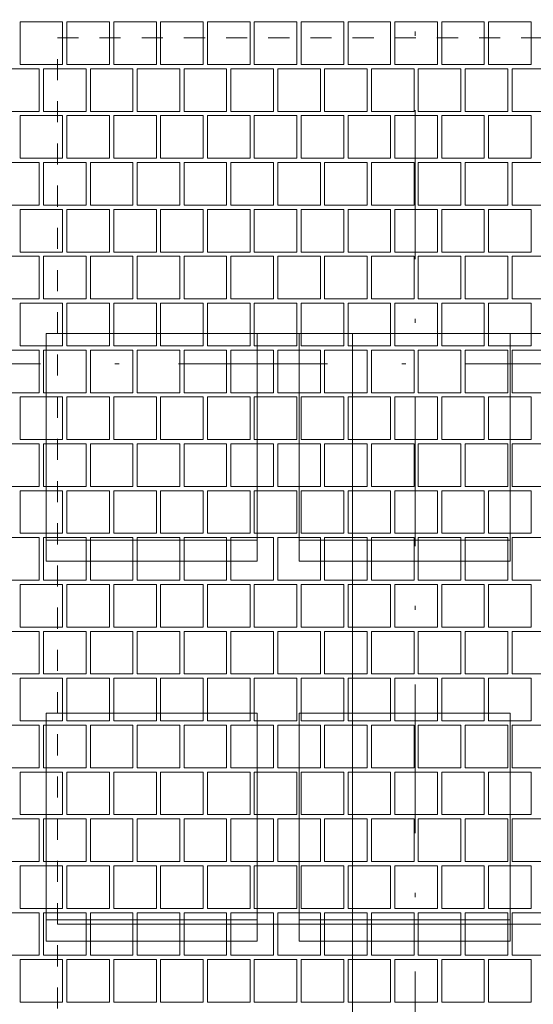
# Paper-space layout 'SA-902 Ruumi 103 siseviimistlused' of a CAD drawing. Header units: millimetres. Extents: x 15 to 415, y 5 to 292.
# Tile 35 of 108: x 96 to 108, y 147 to 170. Entities that reach past the tile are written whole.
import ezdxf
from ezdxf.xclip import XClip

# ---------------------------------------------------------------- set-up
doc = ezdxf.new("R2010")
doc.units = ezdxf.units.MM
doc.header["$MEASUREMENT"] = 0
doc.header["$XCLIPFRAME"] = 2
doc.linetypes.add('Dashed väike', pattern=[1, 0.5, -0.5])
doc.linetypes.add('Dot & Dashed', pattern=[6.702778, 3.527778, -1.763889, 0, -1.411111])
for name, color, linetype in [('AR - Mööbel', 7, 'Continuous'), ('AR - Seinad SS.ol', 7, 'Continuous'), ('AR - Teljed', 7, 'Continuous'), ('SA - põrandaviimistlus', 7, 'Continuous')]:
    doc.layers.add(name, color=color, linetype=linetype)

# ---------------------------------------------------------------- blocks, each defined once
blk = doc.blocks.new('*X2')
at = {"layer": 'SA - põrandaviimistlus', "color": 254, "linetype": 'Continuous', "lineweight": 13}
for p, q in [((95.991, 168.819), (95.991, 169.829)), ((95.991, 169.829), (96.496, 169.829)), ((97.001, 169.829), (96.496, 169.829)), ((97.001, 168.819), (97.001, 169.829)), ((98.112, 169.829), (97.102, 169.829)), ((97.102, 169.829), (97.102, 168.819)), ((98.112, 168.819), (98.112, 169.829)), ((98.213, 168.819), (98.213, 169.829)), ((98.213, 169.829), (98.718, 169.829)), ((99.223, 169.829), (98.718, 169.829)), ((99.223, 168.819), (99.223, 169.829)), ((100.334, 169.829), (99.324, 169.829)), ((99.324, 169.829), (99.324, 168.819)), ((100.334, 168.819), (100.334, 169.829)), ((100.435, 168.819), (100.435, 169.829)), ((100.435, 169.829), (100.94, 169.829)), ((101.445, 169.829), (100.94, 169.829)), ((101.445, 168.819), (101.445, 169.829)), ((102.556, 169.829), (101.546, 169.829)), ((101.546, 169.829), (101.546, 168.819)), ((102.556, 168.819), (102.556, 169.829)), ((102.657, 168.819), (102.657, 169.829)), ((102.657, 169.829), (103.162, 169.829)), ((103.667, 169.829), (103.162, 169.829)), ((103.667, 168.819), (103.667, 169.829)), ((104.778, 169.829), (103.768, 169.829)), ((103.768, 169.829), (103.768, 168.819)), ((104.778, 168.819), (104.778, 169.829)), ((104.879, 168.819), (104.879, 169.829)), ((104.879, 169.829), (105.384, 169.829)), ((105.889, 169.829), (105.384, 169.829)), ((105.889, 168.819), (105.889, 169.829)), ((107, 169.829), (105.99, 169.829)), ((105.99, 169.829), (105.99, 168.819)), ((107, 168.819), (107, 169.829)), ((107.101, 168.819), (107.101, 169.829)), ((107.101, 169.829), (107.606, 169.829)), ((108.111, 169.829), (107.606, 169.829)), ((108.111, 168.819), (108.111, 169.829)), ((96.446, 168.718), (95.436, 168.718)), ((96.496, 168.819), (95.991, 168.819)), ((96.446, 167.708), (96.446, 168.718)), ((96.496, 168.819), (97.001, 168.819)), ((97.557, 168.718), (96.547, 168.718)), ((96.547, 168.718), (96.547, 167.708)), ((97.102, 168.819), (98.112, 168.819)), ((97.557, 167.708), (97.557, 168.718)), ((98.668, 168.718), (97.658, 168.718)), ((97.658, 168.718), (97.658, 167.708)), ((98.718, 168.819), (98.213, 168.819)), ((98.668, 167.708), (98.668, 168.718)), ((98.718, 168.819), (99.223, 168.819)), ((99.779, 168.718), (98.769, 168.718)), ((98.769, 168.718), (98.769, 167.708)), ((99.324, 168.819), (100.334, 168.819)), ((99.779, 167.708), (99.779, 168.718)), ((100.89, 168.718), (99.88, 168.718)), ((99.88, 168.718), (99.88, 167.708)), ((100.94, 168.819), (100.435, 168.819)), ((100.89, 167.708), (100.89, 168.718)), ((100.94, 168.819), (101.445, 168.819)), ((102.001, 168.718), (100.991, 168.718)), ((100.991, 168.718), (100.991, 167.708)), ((101.546, 168.819), (102.556, 168.819)), ((102.001, 167.708), (102.001, 168.718)), ((103.112, 168.718), (102.102, 168.718)), ((102.102, 168.718), (102.102, 167.708)), ((103.162, 168.819), (102.657, 168.819)), ((103.112, 167.708), (103.112, 168.718)), ((103.162, 168.819), (103.667, 168.819)), ((104.223, 168.718), (103.213, 168.718)), ((103.213, 168.718), (103.213, 167.708)), ((103.768, 168.819), (104.778, 168.819)), ((104.223, 167.708), (104.223, 168.718)), ((105.334, 168.718), (104.324, 168.718)), ((104.324, 168.718), (104.324, 167.708)), ((105.384, 168.819), (104.879, 168.819)), ((105.334, 167.708), (105.334, 168.718)), ((105.384, 168.819), (105.889, 168.819)), ((106.445, 168.718), (105.435, 168.718)), ((105.435, 168.718), (105.435, 167.708)), ((105.99, 168.819), (107, 168.819)), ((106.445, 167.708), (106.445, 168.718)), ((107.556, 168.718), (106.546, 168.718)), ((106.546, 168.718), (106.546, 167.708)), ((107.606, 168.819), (107.101, 168.819)), ((107.556, 167.708), (107.556, 168.718)), ((107.606, 168.819), (108.111, 168.819)), ((108.667, 168.718), (107.657, 168.718)), ((107.657, 168.718), (107.657, 167.708)), ((95.436, 167.708), (96.446, 167.708)), ((95.991, 166.597), (95.991, 167.607)), ((95.991, 167.607), (96.496, 167.607)), ((97.001, 167.607), (96.496, 167.607)), ((96.547, 167.708), (97.557, 167.708)), ((97.001, 166.597), (97.001, 167.607)), ((98.112, 167.607), (97.102, 167.607)), ((97.102, 167.607), (97.102, 166.597)), ((97.658, 167.708), (98.668, 167.708)), ((98.112, 166.597), (98.112, 167.607)), ((98.213, 166.597), (98.213, 167.607)), ((98.213, 167.607), (98.718, 167.607)), ((99.223, 167.607), (98.718, 167.607)), ((98.769, 167.708), (99.779, 167.708)), ((99.223, 166.597), (99.223, 167.607)), ((100.334, 167.607), (99.324, 167.607)), ((99.324, 167.607), (99.324, 166.597)), ((99.88, 167.708), (100.89, 167.708)), ((100.334, 166.597), (100.334, 167.607)), ((100.435, 166.597), (100.435, 167.607)), ((100.435, 167.607), (100.94, 167.607)), ((101.445, 167.607), (100.94, 167.607)), ((100.991, 167.708), (102.001, 167.708)), ((101.445, 166.597), (101.445, 167.607)), ((102.556, 167.607), (101.546, 167.607)), ((101.546, 167.607), (101.546, 166.597)), ((102.102, 167.708), (103.112, 167.708)), ((102.556, 166.597), (102.556, 167.607)), ((102.657, 166.597), (102.657, 167.607)), ((102.657, 167.607), (103.162, 167.607)), ((103.667, 167.607), (103.162, 167.607)), ((103.213, 167.708), (104.223, 167.708)), ((103.667, 166.597), (103.667, 167.607)), ((104.778, 167.607), (103.768, 167.607)), ((103.768, 167.607), (103.768, 166.597)), ((104.324, 167.708), (105.334, 167.708)), ((104.778, 166.597), (104.778, 167.607)), ((104.879, 166.597), (104.879, 167.607)), ((104.879, 167.607), (105.384, 167.607)), ((105.889, 167.607), (105.384, 167.607)), ((105.435, 167.708), (106.445, 167.708)), ((105.889, 166.597), (105.889, 167.607)), ((107, 167.607), (105.99, 167.607)), ((105.99, 167.607), (105.99, 166.597)), ((106.546, 167.708), (107.556, 167.708)), ((107, 166.597), (107, 167.607)), ((107.101, 166.597), (107.101, 167.607)), ((107.101, 167.607), (107.606, 167.607)), ((108.111, 167.607), (107.606, 167.607)), ((107.657, 167.708), (108.667, 167.708)), ((108.111, 166.597), (108.111, 167.607)), ((96.496, 166.597), (95.991, 166.597)), ((96.496, 166.597), (97.001, 166.597)), ((97.102, 166.597), (98.112, 166.597)), ((98.718, 166.597), (98.213, 166.597)), ((98.718, 166.597), (99.223, 166.597)), ((99.324, 166.597), (100.334, 166.597)), ((100.94, 166.597), (100.435, 166.597)), ((100.94, 166.597), (101.445, 166.597)), ((101.546, 166.597), (102.556, 166.597)), ((103.162, 166.597), (102.657, 166.597)), ((103.162, 166.597), (103.667, 166.597)), ((103.768, 166.597), (104.778, 166.597)), ((105.384, 166.597), (104.879, 166.597)), ((105.384, 166.597), (105.889, 166.597)), ((105.99, 166.597), (107, 166.597)), ((107.606, 166.597), (107.101, 166.597)), ((107.606, 166.597), (108.111, 166.597)), ((96.446, 166.496), (95.436, 166.496)), ((96.446, 165.486), (96.446, 166.496)), ((97.557, 166.496), (96.547, 166.496)), ((96.547, 166.496), (96.547, 165.486)), ((97.557, 165.486), (97.557, 166.496)), ((98.668, 166.496), (97.658, 166.496)), ((97.658, 166.496), (97.658, 165.486)), ((98.668, 165.486), (98.668, 166.496)), ((99.779, 166.496), (98.769, 166.496)), ((98.769, 166.496), (98.769, 165.486)), ((99.779, 165.486), (99.779, 166.496)), ((100.89, 166.496), (99.88, 166.496)), ((99.88, 166.496), (99.88, 165.486)), ((100.89, 165.486), (100.89, 166.496)), ((102.001, 166.496), (100.991, 166.496)), ((100.991, 166.496), (100.991, 165.486)), ((102.001, 165.486), (102.001, 166.496)), ((103.112, 166.496), (102.102, 166.496)), ((102.102, 166.496), (102.102, 165.486)), ((103.112, 165.486), (103.112, 166.496)), ((104.223, 166.496), (103.213, 166.496)), ((103.213, 166.496), (103.213, 165.486)), ((104.223, 165.486), (104.223, 166.496)), ((105.334, 166.496), (104.324, 166.496)), ((104.324, 166.496), (104.324, 165.486)), ((105.334, 165.486), (105.334, 166.496)), ((106.445, 166.496), (105.435, 166.496)), ((105.435, 166.496), (105.435, 165.486)), ((106.445, 165.486), (106.445, 166.496)), ((107.556, 166.496), (106.546, 166.496)), ((106.546, 166.496), (106.546, 165.486)), ((107.556, 165.486), (107.556, 166.496)), ((108.667, 166.496), (107.657, 166.496)), ((107.657, 166.496), (107.657, 165.486)), ((95.436, 165.486), (96.446, 165.486)), ((96.547, 165.486), (97.557, 165.486)), ((97.658, 165.486), (98.668, 165.486)), ((98.769, 165.486), (99.779, 165.486)), ((99.88, 165.486), (100.89, 165.486)), ((100.991, 165.486), (102.001, 165.486)), ((102.102, 165.486), (103.112, 165.486)), ((103.213, 165.486), (104.223, 165.486)), ((104.324, 165.486), (105.334, 165.486)), ((105.435, 165.486), (106.445, 165.486)), ((106.546, 165.486), (107.556, 165.486)), ((107.657, 165.486), (108.667, 165.486)), ((95.991, 164.375), (95.991, 165.385)), ((95.991, 165.385), (96.496, 165.385)), ((97.001, 165.385), (96.496, 165.385)), ((97.001, 164.375), (97.001, 165.385)), ((98.112, 165.385), (97.102, 165.385)), ((97.102, 165.385), (97.102, 164.375)), ((98.112, 164.375), (98.112, 165.385)), ((98.213, 164.375), (98.213, 165.385)), ((98.213, 165.385), (98.718, 165.385)), ((99.223, 165.385), (98.718, 165.385)), ((99.223, 164.375), (99.223, 165.385)), ((100.334, 165.385), (99.324, 165.385)), ((99.324, 165.385), (99.324, 164.375)), ((100.334, 164.375), (100.334, 165.385)), ((100.435, 164.375), (100.435, 165.385)), ((100.435, 165.385), (100.94, 165.385)), ((101.445, 165.385), (100.94, 165.385)), ((101.445, 164.375), (101.445, 165.385)), ((102.556, 165.385), (101.546, 165.385)), ((101.546, 165.385), (101.546, 164.375)), ((102.556, 164.375), (102.556, 165.385)), ((102.657, 164.375), (102.657, 165.385)), ((102.657, 165.385), (103.162, 165.385)), ((103.667, 165.385), (103.162, 165.385)), ((103.667, 164.375), (103.667, 165.385)), ((104.778, 165.385), (103.768, 165.385)), ((103.768, 165.385), (103.768, 164.375)), ((104.778, 164.375), (104.778, 165.385)), ((104.879, 164.375), (104.879, 165.385)), ((104.879, 165.385), (105.384, 165.385)), ((105.889, 165.385), (105.384, 165.385)), ((105.889, 164.375), (105.889, 165.385)), ((107, 165.385), (105.99, 165.385)), ((105.99, 165.385), (105.99, 164.375)), ((107, 164.375), (107, 165.385)), ((107.101, 164.375), (107.101, 165.385)), ((107.101, 165.385), (107.606, 165.385)), ((108.111, 165.385), (107.606, 165.385)), ((108.111, 164.375), (108.111, 165.385)), ((96.446, 164.274), (95.436, 164.274)), ((96.496, 164.375), (95.991, 164.375)), ((96.446, 163.264), (96.446, 164.274)), ((96.496, 164.375), (97.001, 164.375)), ((97.557, 164.274), (96.547, 164.274)), ((96.547, 164.274), (96.547, 163.264)), ((97.102, 164.375), (98.112, 164.375)), ((97.557, 163.264), (97.557, 164.274)), ((98.668, 164.274), (97.658, 164.274)), ((97.658, 164.274), (97.658, 163.264)), ((98.718, 164.375), (98.213, 164.375)), ((98.668, 163.264), (98.668, 164.274)), ((98.718, 164.375), (99.223, 164.375)), ((99.779, 164.274), (98.769, 164.274)), ((98.769, 164.274), (98.769, 163.264)), ((99.324, 164.375), (100.334, 164.375)), ((99.779, 163.264), (99.779, 164.274)), ((100.89, 164.274), (99.88, 164.274)), ((99.88, 164.274), (99.88, 163.264)), ((100.94, 164.375), (100.435, 164.375)), ((100.89, 163.264), (100.89, 164.274)), ((100.94, 164.375), (101.445, 164.375)), ((102.001, 164.274), (100.991, 164.274)), ((100.991, 164.274), (100.991, 163.264)), ((101.546, 164.375), (102.556, 164.375)), ((102.001, 163.264), (102.001, 164.274)), ((103.112, 164.274), (102.102, 164.274)), ((102.102, 164.274), (102.102, 163.264)), ((103.162, 164.375), (102.657, 164.375)), ((103.112, 163.264), (103.112, 164.274)), ((103.162, 164.375), (103.667, 164.375)), ((104.223, 164.274), (103.213, 164.274)), ((103.213, 164.274), (103.213, 163.264)), ((103.768, 164.375), (104.778, 164.375)), ((104.223, 163.264), (104.223, 164.274)), ((105.334, 164.274), (104.324, 164.274)), ((104.324, 164.274), (104.324, 163.264)), ((105.384, 164.375), (104.879, 164.375)), ((105.334, 163.264), (105.334, 164.274)), ((105.384, 164.375), (105.889, 164.375)), ((106.445, 164.274), (105.435, 164.274)), ((105.435, 164.274), (105.435, 163.264)), ((105.99, 164.375), (107, 164.375)), ((106.445, 163.264), (106.445, 164.274)), ((107.556, 164.274), (106.546, 164.274)), ((106.546, 164.274), (106.546, 163.264)), ((107.606, 164.375), (107.101, 164.375)), ((107.556, 163.264), (107.556, 164.274)), ((107.606, 164.375), (108.111, 164.375)), ((108.667, 164.274), (107.657, 164.274)), ((107.657, 164.274), (107.657, 163.264)), ((95.436, 163.264), (96.446, 163.264)), ((95.991, 162.153), (95.991, 163.163)), ((95.991, 163.163), (96.496, 163.163)), ((97.001, 163.163), (96.496, 163.163)), ((96.547, 163.264), (97.557, 163.264)), ((97.001, 162.153), (97.001, 163.163)), ((98.112, 163.163), (97.102, 163.163)), ((97.102, 163.163), (97.102, 162.153)), ((97.658, 163.264), (98.668, 163.264)), ((98.112, 162.153), (98.112, 163.163)), ((98.213, 162.153), (98.213, 163.163)), ((98.213, 163.163), (98.718, 163.163)), ((99.223, 163.163), (98.718, 163.163)), ((98.769, 163.264), (99.779, 163.264)), ((99.223, 162.153), (99.223, 163.163)), ((100.334, 163.163), (99.324, 163.163)), ((99.324, 163.163), (99.324, 162.153)), ((99.88, 163.264), (100.89, 163.264)), ((100.334, 162.153), (100.334, 163.163)), ((100.435, 162.153), (100.435, 163.163)), ((100.435, 163.163), (100.94, 163.163)), ((101.445, 163.163), (100.94, 163.163)), ((100.991, 163.264), (102.001, 163.264)), ((101.445, 162.153), (101.445, 163.163)), ((102.556, 163.163), (101.546, 163.163)), ((101.546, 163.163), (101.546, 162.153)), ((102.102, 163.264), (103.112, 163.264)), ((102.556, 162.153), (102.556, 163.163)), ((102.657, 162.153), (102.657, 163.163)), ((102.657, 163.163), (103.162, 163.163)), ((103.667, 163.163), (103.162, 163.163)), ((103.213, 163.264), (104.223, 163.264)), ((103.667, 162.153), (103.667, 163.163)), ((104.778, 163.163), (103.768, 163.163)), ((103.768, 163.163), (103.768, 162.153)), ((104.324, 163.264), (105.334, 163.264)), ((104.778, 162.153), (104.778, 163.163)), ((104.879, 162.153), (104.879, 163.163)), ((104.879, 163.163), (105.384, 163.163)), ((105.889, 163.163), (105.384, 163.163)), ((105.435, 163.264), (106.445, 163.264)), ((105.889, 162.153), (105.889, 163.163)), ((107, 163.163), (105.99, 163.163)), ((105.99, 163.163), (105.99, 162.153)), ((106.546, 163.264), (107.556, 163.264)), ((107, 162.153), (107, 163.163)), ((107.101, 162.153), (107.101, 163.163)), ((107.101, 163.163), (107.606, 163.163)), ((108.111, 163.163), (107.606, 163.163)), ((107.657, 163.264), (108.667, 163.264)), ((108.111, 162.153), (108.111, 163.163)), ((96.496, 162.153), (95.991, 162.153)), ((96.496, 162.153), (97.001, 162.153)), ((97.102, 162.153), (98.112, 162.153)), ((98.718, 162.153), (98.213, 162.153)), ((98.718, 162.153), (99.223, 162.153)), ((99.324, 162.153), (100.334, 162.153)), ((100.94, 162.153), (100.435, 162.153)), ((100.94, 162.153), (101.445, 162.153)), ((101.546, 162.153), (102.556, 162.153)), ((103.162, 162.153), (102.657, 162.153)), ((103.162, 162.153), (103.667, 162.153)), ((103.768, 162.153), (104.778, 162.153)), ((105.384, 162.153), (104.879, 162.153)), ((105.384, 162.153), (105.889, 162.153)), ((105.99, 162.153), (107, 162.153)), ((107.606, 162.153), (107.101, 162.153)), ((107.606, 162.153), (108.111, 162.153)), ((96.446, 162.052), (95.436, 162.052)), ((96.446, 161.042), (96.446, 162.052)), ((97.557, 162.052), (96.547, 162.052)), ((96.547, 162.052), (96.547, 161.042)), ((97.557, 161.042), (97.557, 162.052)), ((98.668, 162.052), (97.658, 162.052)), ((97.658, 162.052), (97.658, 161.042)), ((98.668, 161.042), (98.668, 162.052)), ((99.779, 162.052), (98.769, 162.052)), ((98.769, 162.052), (98.769, 161.042)), ((99.779, 161.042), (99.779, 162.052)), ((100.89, 162.052), (99.88, 162.052)), ((99.88, 162.052), (99.88, 161.042)), ((100.89, 161.042), (100.89, 162.052)), ((102.001, 162.052), (100.991, 162.052)), ((100.991, 162.052), (100.991, 161.042)), ((102.001, 161.042), (102.001, 162.052)), ((103.112, 162.052), (102.102, 162.052)), ((102.102, 162.052), (102.102, 161.042)), ((103.112, 161.042), (103.112, 162.052)), ((104.223, 162.052), (103.213, 162.052)), ((103.213, 162.052), (103.213, 161.042)), ((104.223, 161.042), (104.223, 162.052)), ((105.334, 162.052), (104.324, 162.052)), ((104.324, 162.052), (104.324, 161.042)), ((105.334, 161.042), (105.334, 162.052)), ((106.445, 162.052), (105.435, 162.052)), ((105.435, 162.052), (105.435, 161.042)), ((106.445, 161.042), (106.445, 162.052)), ((107.556, 162.052), (106.546, 162.052)), ((106.546, 162.052), (106.546, 161.042)), ((107.556, 161.042), (107.556, 162.052)), ((108.667, 162.052), (107.657, 162.052)), ((107.657, 162.052), (107.657, 161.042)), ((95.436, 161.042), (96.446, 161.042)), ((96.547, 161.042), (97.557, 161.042)), ((97.658, 161.042), (98.668, 161.042)), ((98.769, 161.042), (99.779, 161.042)), ((99.88, 161.042), (100.89, 161.042)), ((100.991, 161.042), (102.001, 161.042)), ((102.102, 161.042), (103.112, 161.042)), ((103.213, 161.042), (104.223, 161.042)), ((104.324, 161.042), (105.334, 161.042)), ((105.435, 161.042), (106.445, 161.042)), ((106.546, 161.042), (107.556, 161.042)), ((107.657, 161.042), (108.667, 161.042)), ((95.991, 159.931), (95.991, 160.941)), ((95.991, 160.941), (96.496, 160.941)), ((97.001, 160.941), (96.496, 160.941)), ((97.001, 159.931), (97.001, 160.941)), ((98.112, 160.941), (97.102, 160.941)), ((97.102, 160.941), (97.102, 159.931)), ((98.112, 159.931), (98.112, 160.941)), ((98.213, 159.931), (98.213, 160.941)), ((98.213, 160.941), (98.718, 160.941)), ((99.223, 160.941), (98.718, 160.941)), ((99.223, 159.931), (99.223, 160.941)), ((100.334, 160.941), (99.324, 160.941)), ((99.324, 160.941), (99.324, 159.931)), ((100.334, 159.931), (100.334, 160.941)), ((100.435, 159.931), (100.435, 160.941)), ((100.435, 160.941), (100.94, 160.941)), ((101.445, 160.941), (100.94, 160.941)), ((101.445, 159.931), (101.445, 160.941)), ((102.556, 160.941), (101.546, 160.941)), ((101.546, 160.941), (101.546, 159.931)), ((102.556, 159.931), (102.556, 160.941)), ((102.657, 159.931), (102.657, 160.941)), ((102.657, 160.941), (103.162, 160.941)), ((103.667, 160.941), (103.162, 160.941)), ((103.667, 159.931), (103.667, 160.941)), ((104.778, 160.941), (103.768, 160.941)), ((103.768, 160.941), (103.768, 159.931)), ((104.778, 159.931), (104.778, 160.941)), ((104.879, 159.931), (104.879, 160.941)), ((104.879, 160.941), (105.384, 160.941)), ((105.889, 160.941), (105.384, 160.941)), ((105.889, 159.931), (105.889, 160.941)), ((107, 160.941), (105.99, 160.941)), ((105.99, 160.941), (105.99, 159.931)), ((107, 159.931), (107, 160.941)), ((107.101, 159.931), (107.101, 160.941)), ((107.101, 160.941), (107.606, 160.941)), ((108.111, 160.941), (107.606, 160.941)), ((108.111, 159.931), (108.111, 160.941)), ((96.446, 159.83), (95.436, 159.83)), ((96.496, 159.931), (95.991, 159.931)), ((96.446, 158.82), (96.446, 159.83)), ((96.496, 159.931), (97.001, 159.931)), ((97.557, 159.83), (96.547, 159.83)), ((96.547, 159.83), (96.547, 158.82)), ((97.102, 159.931), (98.112, 159.931)), ((97.557, 158.82), (97.557, 159.83)), ((98.668, 159.83), (97.658, 159.83)), ((97.658, 159.83), (97.658, 158.82)), ((98.718, 159.931), (98.213, 159.931)), ((98.668, 158.82), (98.668, 159.83)), ((98.718, 159.931), (99.223, 159.931)), ((99.779, 159.83), (98.769, 159.83)), ((98.769, 159.83), (98.769, 158.82)), ((99.324, 159.931), (100.334, 159.931)), ((99.779, 158.82), (99.779, 159.83)), ((100.89, 159.83), (99.88, 159.83)), ((99.88, 159.83), (99.88, 158.82)), ((100.94, 159.931), (100.435, 159.931)), ((100.89, 158.82), (100.89, 159.83)), ((100.94, 159.931), (101.445, 159.931)), ((102.001, 159.83), (100.991, 159.83)), ((100.991, 159.83), (100.991, 158.82)), ((101.546, 159.931), (102.556, 159.931)), ((102.001, 158.82), (102.001, 159.83)), ((103.112, 159.83), (102.102, 159.83)), ((102.102, 159.83), (102.102, 158.82)), ((103.162, 159.931), (102.657, 159.931)), ((103.112, 158.82), (103.112, 159.83)), ((103.162, 159.931), (103.667, 159.931)), ((104.223, 159.83), (103.213, 159.83)), ((103.213, 159.83), (103.213, 158.82)), ((103.768, 159.931), (104.778, 159.931)), ((104.223, 158.82), (104.223, 159.83)), ((105.334, 159.83), (104.324, 159.83)), ((104.324, 159.83), (104.324, 158.82)), ((105.384, 159.931), (104.879, 159.931)), ((105.334, 158.82), (105.334, 159.83)), ((105.384, 159.931), (105.889, 159.931)), ((106.445, 159.83), (105.435, 159.83)), ((105.435, 159.83), (105.435, 158.82)), ((105.99, 159.931), (107, 159.931)), ((106.445, 158.82), (106.445, 159.83)), ((107.556, 159.83), (106.546, 159.83)), ((106.546, 159.83), (106.546, 158.82)), ((107.606, 159.931), (107.101, 159.931)), ((107.556, 158.82), (107.556, 159.83)), ((107.606, 159.931), (108.111, 159.931)), ((108.667, 159.83), (107.657, 159.83)), ((107.657, 159.83), (107.657, 158.82)), ((95.436, 158.82), (96.446, 158.82)), ((95.991, 157.709), (95.991, 158.719)), ((95.991, 158.719), (96.496, 158.719)), ((97.001, 158.719), (96.496, 158.719)), ((96.547, 158.82), (97.557, 158.82)), ((97.001, 157.709), (97.001, 158.719)), ((98.112, 158.719), (97.102, 158.719)), ((97.102, 158.719), (97.102, 157.709)), ((97.658, 158.82), (98.668, 158.82)), ((98.112, 157.709), (98.112, 158.719)), ((98.213, 157.709), (98.213, 158.719)), ((98.213, 158.719), (98.718, 158.719)), ((99.223, 158.719), (98.718, 158.719)), ((98.769, 158.82), (99.779, 158.82)), ((99.223, 157.709), (99.223, 158.719)), ((100.334, 158.719), (99.324, 158.719)), ((99.324, 158.719), (99.324, 157.709)), ((99.88, 158.82), (100.89, 158.82)), ((100.334, 157.709), (100.334, 158.719)), ((100.435, 157.709), (100.435, 158.719)), ((100.435, 158.719), (100.94, 158.719)), ((101.445, 158.719), (100.94, 158.719)), ((100.991, 158.82), (102.001, 158.82)), ((101.445, 157.709), (101.445, 158.719)), ((102.556, 158.719), (101.546, 158.719)), ((101.546, 158.719), (101.546, 157.709)), ((102.102, 158.82), (103.112, 158.82)), ((102.556, 157.709), (102.556, 158.719)), ((102.657, 157.709), (102.657, 158.719)), ((102.657, 158.719), (103.162, 158.719)), ((103.667, 158.719), (103.162, 158.719)), ((103.213, 158.82), (104.223, 158.82)), ((103.667, 157.709), (103.667, 158.719)), ((104.778, 158.719), (103.768, 158.719)), ((103.768, 158.719), (103.768, 157.709)), ((104.324, 158.82), (105.334, 158.82)), ((104.778, 157.709), (104.778, 158.719)), ((104.879, 157.709), (104.879, 158.719)), ((104.879, 158.719), (105.384, 158.719)), ((105.889, 158.719), (105.384, 158.719)), ((105.435, 158.82), (106.445, 158.82)), ((105.889, 157.709), (105.889, 158.719)), ((107, 158.719), (105.99, 158.719)), ((105.99, 158.719), (105.99, 157.709)), ((106.546, 158.82), (107.556, 158.82)), ((107, 157.709), (107, 158.719)), ((107.101, 157.709), (107.101, 158.719)), ((107.101, 158.719), (107.606, 158.719)), ((108.111, 158.719), (107.606, 158.719)), ((107.657, 158.82), (108.667, 158.82)), ((108.111, 157.709), (108.111, 158.719)), ((96.446, 157.608), (95.436, 157.608)), ((96.496, 157.709), (95.991, 157.709)), ((96.446, 156.598), (96.446, 157.608)), ((96.496, 157.709), (97.001, 157.709)), ((97.557, 157.608), (96.547, 157.608)), ((96.547, 157.608), (96.547, 156.598)), ((97.102, 157.709), (98.112, 157.709)), ((97.557, 156.598), (97.557, 157.608)), ((98.668, 157.608), (97.658, 157.608)), ((97.658, 157.608), (97.658, 156.598)), ((98.718, 157.709), (98.213, 157.709)), ((98.668, 156.598), (98.668, 157.608)), ((98.718, 157.709), (99.223, 157.709)), ((99.779, 157.608), (98.769, 157.608)), ((98.769, 157.608), (98.769, 156.598)), ((99.324, 157.709), (100.334, 157.709)), ((99.779, 156.598), (99.779, 157.608)), ((100.89, 157.608), (99.88, 157.608)), ((99.88, 157.608), (99.88, 156.598)), ((100.94, 157.709), (100.435, 157.709)), ((100.89, 156.598), (100.89, 157.608)), ((100.94, 157.709), (101.445, 157.709)), ((102.001, 157.608), (100.991, 157.608)), ((100.991, 157.608), (100.991, 156.598)), ((101.546, 157.709), (102.556, 157.709)), ((102.001, 156.598), (102.001, 157.608)), ((103.112, 157.608), (102.102, 157.608)), ((102.102, 157.608), (102.102, 156.598)), ((103.162, 157.709), (102.657, 157.709)), ((103.112, 156.598), (103.112, 157.608)), ((103.162, 157.709), (103.667, 157.709)), ((104.223, 157.608), (103.213, 157.608)), ((103.213, 157.608), (103.213, 156.598)), ((103.768, 157.709), (104.778, 157.709)), ((104.223, 156.598), (104.223, 157.608)), ((105.334, 157.608), (104.324, 157.608)), ((104.324, 157.608), (104.324, 156.598)), ((105.384, 157.709), (104.879, 157.709)), ((105.334, 156.598), (105.334, 157.608)), ((105.384, 157.709), (105.889, 157.709)), ((106.445, 157.608), (105.435, 157.608)), ((105.435, 157.608), (105.435, 156.598)), ((105.99, 157.709), (107, 157.709)), ((106.445, 156.598), (106.445, 157.608)), ((107.556, 157.608), (106.546, 157.608)), ((106.546, 157.608), (106.546, 156.598)), ((107.606, 157.709), (107.101, 157.709)), ((107.556, 156.598), (107.556, 157.608)), ((107.606, 157.709), (108.111, 157.709)), ((108.667, 157.608), (107.657, 157.608)), ((107.657, 157.608), (107.657, 156.598)), ((95.436, 156.598), (96.446, 156.598)), ((96.547, 156.598), (97.557, 156.598)), ((97.658, 156.598), (98.668, 156.598)), ((98.769, 156.598), (99.779, 156.598)), ((99.88, 156.598), (100.89, 156.598)), ((100.991, 156.598), (102.001, 156.598)), ((102.102, 156.598), (103.112, 156.598)), ((103.213, 156.598), (104.223, 156.598)), ((104.324, 156.598), (105.334, 156.598)), ((105.435, 156.598), (106.445, 156.598)), ((106.546, 156.598), (107.556, 156.598)), ((107.657, 156.598), (108.667, 156.598)), ((95.991, 155.487), (95.991, 156.497)), ((95.991, 156.497), (96.496, 156.497)), ((97.001, 156.497), (96.496, 156.497)), ((97.001, 155.487), (97.001, 156.497)), ((98.112, 156.497), (97.102, 156.497)), ((97.102, 156.497), (97.102, 155.487)), ((98.112, 155.487), (98.112, 156.497)), ((98.213, 155.487), (98.213, 156.497)), ((98.213, 156.497), (98.718, 156.497)), ((99.223, 156.497), (98.718, 156.497)), ((99.223, 155.487), (99.223, 156.497)), ((100.334, 156.497), (99.324, 156.497)), ((99.324, 156.497), (99.324, 155.487)), ((100.334, 155.487), (100.334, 156.497)), ((100.435, 155.487), (100.435, 156.497)), ((100.435, 156.497), (100.94, 156.497)), ((101.445, 156.497), (100.94, 156.497)), ((101.445, 155.487), (101.445, 156.497)), ((102.556, 156.497), (101.546, 156.497)), ((101.546, 156.497), (101.546, 155.487)), ((102.556, 155.487), (102.556, 156.497)), ((102.657, 155.487), (102.657, 156.497)), ((102.657, 156.497), (103.162, 156.497)), ((103.667, 156.497), (103.162, 156.497)), ((103.667, 155.487), (103.667, 156.497)), ((104.778, 156.497), (103.768, 156.497)), ((103.768, 156.497), (103.768, 155.487)), ((104.778, 155.487), (104.778, 156.497)), ((104.879, 155.487), (104.879, 156.497)), ((104.879, 156.497), (105.384, 156.497)), ((105.889, 156.497), (105.384, 156.497)), ((105.889, 155.487), (105.889, 156.497)), ((107, 156.497), (105.99, 156.497)), ((105.99, 156.497), (105.99, 155.487)), ((107, 155.487), (107, 156.497)), ((107.101, 155.487), (107.101, 156.497)), ((107.101, 156.497), (107.606, 156.497)), ((108.111, 156.497), (107.606, 156.497)), ((108.111, 155.487), (108.111, 156.497)), ((96.446, 155.386), (95.436, 155.386)), ((96.496, 155.487), (95.991, 155.487)), ((96.446, 154.376), (96.446, 155.386)), ((96.496, 155.487), (97.001, 155.487)), ((97.557, 155.386), (96.547, 155.386)), ((96.547, 155.386), (96.547, 154.376)), ((97.102, 155.487), (98.112, 155.487)), ((97.557, 154.376), (97.557, 155.386)), ((98.668, 155.386), (97.658, 155.386)), ((97.658, 155.386), (97.658, 154.376)), ((98.718, 155.487), (98.213, 155.487)), ((98.668, 154.376), (98.668, 155.386)), ((98.718, 155.487), (99.223, 155.487)), ((99.779, 155.386), (98.769, 155.386)), ((98.769, 155.386), (98.769, 154.376)), ((99.324, 155.487), (100.334, 155.487)), ((99.779, 154.376), (99.779, 155.386)), ((100.89, 155.386), (99.88, 155.386)), ((99.88, 155.386), (99.88, 154.376)), ((100.94, 155.487), (100.435, 155.487)), ((100.89, 154.376), (100.89, 155.386)), ((100.94, 155.487), (101.445, 155.487)), ((102.001, 155.386), (100.991, 155.386)), ((100.991, 155.386), (100.991, 154.376)), ((101.546, 155.487), (102.556, 155.487)), ((102.001, 154.376), (102.001, 155.386)), ((103.112, 155.386), (102.102, 155.386)), ((102.102, 155.386), (102.102, 154.376)), ((103.162, 155.487), (102.657, 155.487)), ((103.112, 154.376), (103.112, 155.386)), ((103.162, 155.487), (103.667, 155.487)), ((104.223, 155.386), (103.213, 155.386)), ((103.213, 155.386), (103.213, 154.376)), ((103.768, 155.487), (104.778, 155.487)), ((104.223, 154.376), (104.223, 155.386)), ((105.334, 155.386), (104.324, 155.386)), ((104.324, 155.386), (104.324, 154.376)), ((105.384, 155.487), (104.879, 155.487)), ((105.334, 154.376), (105.334, 155.386)), ((105.384, 155.487), (105.889, 155.487)), ((106.445, 155.386), (105.435, 155.386)), ((105.435, 155.386), (105.435, 154.376)), ((105.99, 155.487), (107, 155.487)), ((106.445, 154.376), (106.445, 155.386)), ((107.556, 155.386), (106.546, 155.386)), ((106.546, 155.386), (106.546, 154.376)), ((107.606, 155.487), (107.101, 155.487)), ((107.556, 154.376), (107.556, 155.386)), ((107.606, 155.487), (108.111, 155.487)), ((108.667, 155.386), (107.657, 155.386)), ((107.657, 155.386), (107.657, 154.376)), ((95.436, 154.376), (96.446, 154.376)), ((95.991, 153.265), (95.991, 154.275)), ((95.991, 154.275), (96.496, 154.275)), ((97.001, 154.275), (96.496, 154.275)), ((96.547, 154.376), (97.557, 154.376)), ((97.001, 153.265), (97.001, 154.275)), ((98.112, 154.275), (97.102, 154.275)), ((97.102, 154.275), (97.102, 153.265)), ((97.658, 154.376), (98.668, 154.376)), ((98.112, 153.265), (98.112, 154.275)), ((98.213, 153.265), (98.213, 154.275)), ((98.213, 154.275), (98.718, 154.275)), ((99.223, 154.275), (98.718, 154.275)), ((98.769, 154.376), (99.779, 154.376)), ((99.223, 153.265), (99.223, 154.275)), ((100.334, 154.275), (99.324, 154.275)), ((99.324, 154.275), (99.324, 153.265)), ((99.88, 154.376), (100.89, 154.376)), ((100.334, 153.265), (100.334, 154.275)), ((100.435, 153.265), (100.435, 154.275)), ((100.435, 154.275), (100.94, 154.275)), ((101.445, 154.275), (100.94, 154.275)), ((100.991, 154.376), (102.001, 154.376)), ((101.445, 153.265), (101.445, 154.275)), ((102.556, 154.275), (101.546, 154.275)), ((101.546, 154.275), (101.546, 153.265)), ((102.102, 154.376), (103.112, 154.376)), ((102.556, 153.265), (102.556, 154.275)), ((102.657, 153.265), (102.657, 154.275)), ((102.657, 154.275), (103.162, 154.275)), ((103.667, 154.275), (103.162, 154.275)), ((103.213, 154.376), (104.223, 154.376)), ((103.667, 153.265), (103.667, 154.275)), ((104.778, 154.275), (103.768, 154.275)), ((103.768, 154.275), (103.768, 153.265)), ((104.324, 154.376), (105.334, 154.376)), ((104.778, 153.265), (104.778, 154.275)), ((104.879, 153.265), (104.879, 154.275)), ((104.879, 154.275), (105.384, 154.275)), ((105.889, 154.275), (105.384, 154.275)), ((105.435, 154.376), (106.445, 154.376)), ((105.889, 153.265), (105.889, 154.275)), ((107, 154.275), (105.99, 154.275)), ((105.99, 154.275), (105.99, 153.265)), ((106.546, 154.376), (107.556, 154.376)), ((107, 153.265), (107, 154.275)), ((107.101, 153.265), (107.101, 154.275)), ((107.101, 154.275), (107.606, 154.275)), ((108.111, 154.275), (107.606, 154.275)), ((107.657, 154.376), (108.667, 154.376)), ((108.111, 153.265), (108.111, 154.275)), ((96.446, 153.164), (95.436, 153.164)), ((96.496, 153.265), (95.991, 153.265)), ((96.446, 152.154), (96.446, 153.164)), ((96.496, 153.265), (97.001, 153.265)), ((97.557, 153.164), (96.547, 153.164)), ((96.547, 153.164), (96.547, 152.154)), ((97.102, 153.265), (98.112, 153.265)), ((97.557, 152.154), (97.557, 153.164)), ((98.668, 153.164), (97.658, 153.164)), ((97.658, 153.164), (97.658, 152.154)), ((98.718, 153.265), (98.213, 153.265)), ((98.668, 152.154), (98.668, 153.164)), ((98.718, 153.265), (99.223, 153.265)), ((99.779, 153.164), (98.769, 153.164)), ((98.769, 153.164), (98.769, 152.154)), ((99.324, 153.265), (100.334, 153.265)), ((99.779, 152.154), (99.779, 153.164)), ((100.89, 153.164), (99.88, 153.164)), ((99.88, 153.164), (99.88, 152.154)), ((100.94, 153.265), (100.435, 153.265)), ((100.89, 152.154), (100.89, 153.164)), ((100.94, 153.265), (101.445, 153.265)), ((102.001, 153.164), (100.991, 153.164)), ((100.991, 153.164), (100.991, 152.154)), ((101.546, 153.265), (102.556, 153.265)), ((102.001, 152.154), (102.001, 153.164)), ((103.112, 153.164), (102.102, 153.164)), ((102.102, 153.164), (102.102, 152.154)), ((103.162, 153.265), (102.657, 153.265)), ((103.112, 152.154), (103.112, 153.164)), ((103.162, 153.265), (103.667, 153.265)), ((104.223, 153.164), (103.213, 153.164)), ((103.213, 153.164), (103.213, 152.154)), ((103.768, 153.265), (104.778, 153.265)), ((104.223, 152.154), (104.223, 153.164)), ((105.334, 153.164), (104.324, 153.164)), ((104.324, 153.164), (104.324, 152.154)), ((105.384, 153.265), (104.879, 153.265)), ((105.334, 152.154), (105.334, 153.164)), ((105.384, 153.265), (105.889, 153.265)), ((106.445, 153.164), (105.435, 153.164)), ((105.435, 153.164), (105.435, 152.154)), ((105.99, 153.265), (107, 153.265)), ((106.445, 152.154), (106.445, 153.164)), ((107.556, 153.164), (106.546, 153.164)), ((106.546, 153.164), (106.546, 152.154)), ((107.606, 153.265), (107.101, 153.265)), ((107.556, 152.154), (107.556, 153.164)), ((107.606, 153.265), (108.111, 153.265)), ((108.667, 153.164), (107.657, 153.164)), ((107.657, 153.164), (107.657, 152.154)), ((95.436, 152.154), (96.446, 152.154)), ((96.547, 152.154), (97.557, 152.154)), ((97.658, 152.154), (98.668, 152.154)), ((98.769, 152.154), (99.779, 152.154)), ((99.88, 152.154), (100.89, 152.154)), ((100.991, 152.154), (102.001, 152.154)), ((102.102, 152.154), (103.112, 152.154)), ((103.213, 152.154), (104.223, 152.154)), ((104.324, 152.154), (105.334, 152.154)), ((105.435, 152.154), (106.445, 152.154)), ((106.546, 152.154), (107.556, 152.154)), ((107.657, 152.154), (108.667, 152.154)), ((95.991, 151.043), (95.991, 152.053)), ((95.991, 152.053), (96.496, 152.053)), ((97.001, 152.053), (96.496, 152.053)), ((97.001, 151.043), (97.001, 152.053)), ((98.112, 152.053), (97.102, 152.053)), ((97.102, 152.053), (97.102, 151.043)), ((98.112, 151.043), (98.112, 152.053)), ((98.213, 151.043), (98.213, 152.053)), ((98.213, 152.053), (98.718, 152.053)), ((99.223, 152.053), (98.718, 152.053)), ((99.223, 151.043), (99.223, 152.053)), ((100.334, 152.053), (99.324, 152.053)), ((99.324, 152.053), (99.324, 151.043)), ((100.334, 151.043), (100.334, 152.053)), ((100.435, 151.043), (100.435, 152.053)), ((100.435, 152.053), (100.94, 152.053)), ((101.445, 152.053), (100.94, 152.053)), ((101.445, 151.043), (101.445, 152.053)), ((102.556, 152.053), (101.546, 152.053)), ((101.546, 152.053), (101.546, 151.043)), ((102.556, 151.043), (102.556, 152.053)), ((102.657, 151.043), (102.657, 152.053)), ((102.657, 152.053), (103.162, 152.053)), ((103.667, 152.053), (103.162, 152.053)), ((103.667, 151.043), (103.667, 152.053)), ((104.778, 152.053), (103.768, 152.053)), ((103.768, 152.053), (103.768, 151.043)), ((104.778, 151.043), (104.778, 152.053)), ((104.879, 151.043), (104.879, 152.053)), ((104.879, 152.053), (105.384, 152.053)), ((105.889, 152.053), (105.384, 152.053)), ((105.889, 151.043), (105.889, 152.053)), ((107, 152.053), (105.99, 152.053)), ((105.99, 152.053), (105.99, 151.043)), ((107, 151.043), (107, 152.053)), ((107.101, 151.043), (107.101, 152.053)), ((107.101, 152.053), (107.606, 152.053)), ((108.111, 152.053), (107.606, 152.053)), ((108.111, 151.043), (108.111, 152.053)), ((96.496, 151.043), (95.991, 151.043)), ((96.496, 151.043), (97.001, 151.043)), ((97.102, 151.043), (98.112, 151.043)), ((98.718, 151.043), (98.213, 151.043)), ((98.718, 151.043), (99.223, 151.043)), ((99.324, 151.043), (100.334, 151.043)), ((100.94, 151.043), (100.435, 151.043)), ((100.94, 151.043), (101.445, 151.043)), ((101.546, 151.043), (102.556, 151.043)), ((103.162, 151.043), (102.657, 151.043)), ((103.162, 151.043), (103.667, 151.043)), ((103.768, 151.043), (104.778, 151.043)), ((105.384, 151.043), (104.879, 151.043)), ((105.384, 151.043), (105.889, 151.043)), ((105.99, 151.043), (107, 151.043)), ((107.606, 151.043), (107.101, 151.043)), ((107.606, 151.043), (108.111, 151.043)), ((96.446, 150.942), (95.436, 150.942)), ((96.446, 149.932), (96.446, 150.942)), ((97.557, 150.942), (96.547, 150.942)), ((96.547, 150.942), (96.547, 149.932)), ((97.557, 149.932), (97.557, 150.942)), ((98.668, 150.942), (97.658, 150.942)), ((97.658, 150.942), (97.658, 149.932)), ((98.668, 149.932), (98.668, 150.942)), ((99.779, 150.942), (98.769, 150.942)), ((98.769, 150.942), (98.769, 149.932)), ((99.779, 149.932), (99.779, 150.942)), ((100.89, 150.942), (99.88, 150.942)), ((99.88, 150.942), (99.88, 149.932)), ((100.89, 149.932), (100.89, 150.942)), ((102.001, 150.942), (100.991, 150.942)), ((100.991, 150.942), (100.991, 149.932)), ((102.001, 149.932), (102.001, 150.942)), ((103.112, 150.942), (102.102, 150.942)), ((102.102, 150.942), (102.102, 149.932)), ((103.112, 149.932), (103.112, 150.942)), ((104.223, 150.942), (103.213, 150.942)), ((103.213, 150.942), (103.213, 149.932)), ((104.223, 149.932), (104.223, 150.942)), ((105.334, 150.942), (104.324, 150.942)), ((104.324, 150.942), (104.324, 149.932)), ((105.334, 149.932), (105.334, 150.942)), ((106.445, 150.942), (105.435, 150.942)), ((105.435, 150.942), (105.435, 149.932)), ((106.445, 149.932), (106.445, 150.942)), ((107.556, 150.942), (106.546, 150.942)), ((106.546, 150.942), (106.546, 149.932)), ((107.556, 149.932), (107.556, 150.942)), ((108.667, 150.942), (107.657, 150.942)), ((107.657, 150.942), (107.657, 149.932)), ((95.436, 149.932), (96.446, 149.932)), ((95.991, 148.821), (95.991, 149.831)), ((95.991, 149.831), (96.496, 149.831)), ((97.001, 149.831), (96.496, 149.831)), ((96.547, 149.932), (97.557, 149.932)), ((97.001, 148.821), (97.001, 149.831)), ((98.112, 149.831), (97.102, 149.831)), ((97.102, 149.831), (97.102, 148.821)), ((97.658, 149.932), (98.668, 149.932)), ((98.112, 148.821), (98.112, 149.831)), ((98.213, 148.821), (98.213, 149.831)), ((98.213, 149.831), (98.718, 149.831)), ((99.223, 149.831), (98.718, 149.831)), ((98.769, 149.932), (99.779, 149.932)), ((99.223, 148.821), (99.223, 149.831)), ((100.334, 149.831), (99.324, 149.831)), ((99.324, 149.831), (99.324, 148.821)), ((99.88, 149.932), (100.89, 149.932)), ((100.334, 148.821), (100.334, 149.831)), ((100.435, 148.821), (100.435, 149.831)), ((100.435, 149.831), (100.94, 149.831)), ((101.445, 149.831), (100.94, 149.831)), ((100.991, 149.932), (102.001, 149.932)), ((101.445, 148.821), (101.445, 149.831)), ((102.556, 149.831), (101.546, 149.831)), ((101.546, 149.831), (101.546, 148.821)), ((102.102, 149.932), (103.112, 149.932)), ((102.556, 148.821), (102.556, 149.831)), ((102.657, 148.821), (102.657, 149.831)), ((102.657, 149.831), (103.162, 149.831)), ((103.667, 149.831), (103.162, 149.831)), ((103.213, 149.932), (104.223, 149.932)), ((103.667, 148.821), (103.667, 149.831)), ((104.778, 149.831), (103.768, 149.831)), ((103.768, 149.831), (103.768, 148.821)), ((104.324, 149.932), (105.334, 149.932)), ((104.778, 148.821), (104.778, 149.831)), ((104.879, 148.821), (104.879, 149.831)), ((104.879, 149.831), (105.384, 149.831)), ((105.889, 149.831), (105.384, 149.831)), ((105.435, 149.932), (106.445, 149.932)), ((105.889, 148.821), (105.889, 149.831)), ((107, 149.831), (105.99, 149.831)), ((105.99, 149.831), (105.99, 148.821)), ((106.546, 149.932), (107.556, 149.932)), ((107, 148.821), (107, 149.831)), ((107.101, 148.821), (107.101, 149.831)), ((107.101, 149.831), (107.606, 149.831)), ((108.111, 149.831), (107.606, 149.831)), ((107.657, 149.932), (108.667, 149.932)), ((108.111, 148.821), (108.111, 149.831)), ((96.446, 148.72), (95.436, 148.72)), ((96.496, 148.821), (95.991, 148.821)), ((96.446, 147.71), (96.446, 148.72)), ((96.496, 148.821), (97.001, 148.821)), ((97.557, 148.72), (96.547, 148.72)), ((96.547, 148.72), (96.547, 147.71)), ((97.102, 148.821), (98.112, 148.821)), ((97.557, 147.71), (97.557, 148.72)), ((98.668, 148.72), (97.658, 148.72)), ((97.658, 148.72), (97.658, 147.71)), ((98.718, 148.821), (98.213, 148.821)), ((98.668, 147.71), (98.668, 148.72)), ((98.718, 148.821), (99.223, 148.821)), ((99.779, 148.72), (98.769, 148.72)), ((98.769, 148.72), (98.769, 147.71)), ((99.324, 148.821), (100.334, 148.821)), ((99.779, 147.71), (99.779, 148.72)), ((100.89, 148.72), (99.88, 148.72)), ((99.88, 148.72), (99.88, 147.71)), ((100.94, 148.821), (100.435, 148.821)), ((100.89, 147.71), (100.89, 148.72)), ((100.94, 148.821), (101.445, 148.821)), ((102.001, 148.72), (100.991, 148.72)), ((100.991, 148.72), (100.991, 147.71)), ((101.546, 148.821), (102.556, 148.821)), ((102.001, 147.71), (102.001, 148.72)), ((103.112, 148.72), (102.102, 148.72)), ((102.102, 148.72), (102.102, 147.71)), ((103.162, 148.821), (102.657, 148.821)), ((103.112, 147.71), (103.112, 148.72)), ((103.162, 148.821), (103.667, 148.821)), ((104.223, 148.72), (103.213, 148.72)), ((103.213, 148.72), (103.213, 147.71)), ((103.768, 148.821), (104.778, 148.821)), ((104.223, 147.71), (104.223, 148.72)), ((105.334, 148.72), (104.324, 148.72)), ((104.324, 148.72), (104.324, 147.71)), ((105.384, 148.821), (104.879, 148.821)), ((105.334, 147.71), (105.334, 148.72)), ((105.384, 148.821), (105.889, 148.821)), ((106.445, 148.72), (105.435, 148.72)), ((105.435, 148.72), (105.435, 147.71)), ((105.99, 148.821), (107, 148.821)), ((106.445, 147.71), (106.445, 148.72)), ((107.556, 148.72), (106.546, 148.72)), ((106.546, 148.72), (106.546, 147.71)), ((107.606, 148.821), (107.101, 148.821)), ((107.556, 147.71), (107.556, 148.72)), ((107.606, 148.821), (108.111, 148.821)), ((108.667, 148.72), (107.657, 148.72)), ((107.657, 148.72), (107.657, 147.71)), ((95.436, 147.71), (96.446, 147.71)), ((96.547, 147.71), (97.557, 147.71)), ((97.658, 147.71), (98.668, 147.71)), ((98.769, 147.71), (99.779, 147.71)), ((99.88, 147.71), (100.89, 147.71)), ((100.991, 147.71), (102.001, 147.71)), ((102.102, 147.71), (103.112, 147.71)), ((103.213, 147.71), (104.223, 147.71)), ((104.324, 147.71), (105.334, 147.71)), ((105.435, 147.71), (106.445, 147.71)), ((106.546, 147.71), (107.556, 147.71)), ((107.657, 147.71), (108.667, 147.71)), ((95.991, 146.599), (95.991, 147.609)), ((95.991, 147.609), (96.496, 147.609)), ((97.001, 147.609), (96.496, 147.609)), ((97.001, 146.599), (97.001, 147.609)), ((98.112, 147.609), (97.102, 147.609)), ((97.102, 147.609), (97.102, 146.599)), ((98.112, 146.599), (98.112, 147.609)), ((98.213, 146.599), (98.213, 147.609)), ((98.213, 147.609), (98.718, 147.609)), ((99.223, 147.609), (98.718, 147.609)), ((99.223, 146.599), (99.223, 147.609)), ((100.334, 147.609), (99.324, 147.609)), ((99.324, 147.609), (99.324, 146.599)), ((100.334, 146.599), (100.334, 147.609)), ((100.435, 146.599), (100.435, 147.609)), ((100.435, 147.609), (100.94, 147.609)), ((101.445, 147.609), (100.94, 147.609)), ((101.445, 146.599), (101.445, 147.609)), ((102.556, 147.609), (101.546, 147.609)), ((101.546, 147.609), (101.546, 146.599)), ((102.556, 146.599), (102.556, 147.609)), ((102.657, 146.599), (102.657, 147.609)), ((102.657, 147.609), (103.162, 147.609)), ((103.667, 147.609), (103.162, 147.609)), ((103.667, 146.599), (103.667, 147.609)), ((104.778, 147.609), (103.768, 147.609)), ((103.768, 147.609), (103.768, 146.599)), ((104.778, 146.599), (104.778, 147.609)), ((104.879, 146.599), (104.879, 147.609)), ((104.879, 147.609), (105.384, 147.609)), ((105.889, 147.609), (105.384, 147.609)), ((105.889, 146.599), (105.889, 147.609)), ((107, 147.609), (105.99, 147.609)), ((105.99, 147.609), (105.99, 146.599)), ((107, 146.599), (107, 147.609)), ((107.101, 146.599), (107.101, 147.609)), ((107.101, 147.609), (107.606, 147.609)), ((108.111, 147.609), (107.606, 147.609)), ((108.111, 146.599), (108.111, 147.609)), ((96.496, 146.599), (95.991, 146.599)), ((96.496, 146.599), (97.001, 146.599)), ((97.102, 146.599), (98.112, 146.599)), ((98.718, 146.599), (98.213, 146.599)), ((98.718, 146.599), (99.223, 146.599)), ((99.324, 146.599), (100.334, 146.599)), ((100.94, 146.599), (100.435, 146.599)), ((100.94, 146.599), (101.445, 146.599)), ((101.546, 146.599), (102.556, 146.599)), ((103.162, 146.599), (102.657, 146.599)), ((103.162, 146.599), (103.667, 146.599)), ((103.768, 146.599), (104.778, 146.599)), ((105.384, 146.599), (104.879, 146.599)), ((105.384, 146.599), (105.889, 146.599)), ((105.99, 146.599), (107, 146.599)), ((107.606, 146.599), (107.101, 146.599)), ((107.606, 146.599), (108.111, 146.599))]:
    blk.add_line(p, q, dxfattribs=at)
blk = doc.blocks.new('Drawing_1_1', base_point=(61.449, 53.275))
at = {"layer": 'SA - põrandaviimistlus', "linetype": 'Continuous', "lineweight": 13}
h = blk.add_hatch(dxfattribs=at)
h.set_pattern_fill('Grid_600x600_0001', color=254, style=0, pattern_type=2)
h.set_pattern_definition([(0, (61.449, 53.2755), (0, 6), []), (90, (61.449, 53.2755), (-6, 0), [])])
h.paths.add_polyline_path([(105.721, 218.244), (105.386, 198.526), (106.736, 198.516), (106.695, 195.537), (108.166, 195.537), (108.166, 192.767), (134.015, 192.767), (134.015, 195.537), (134.304, 195.537), (134.3, 197.881), (142.202, 197.893), (142.23, 199.986), (149.429, 199.89), (149.404, 196.959), (152.262, 196.963), (152.267, 193.163), (188.583, 193.218), (188.577, 197.018), (193.466, 197.026), (193.466, 198.218), (199.166, 198.218), (199.166, 197.034), (214.276, 197.057), (214.287, 189.857), (213.642, 189.856), (213.261, 163.413), (213.958, 163.415), (213.978, 157.565), (211.724, 157.584), (211.333, 131.191), (212.783, 131.169), (212.78, 130.925), (213.902, 130.927), (213.914, 125.227), (190.819, 125.196), (190.815, 127.844), (145.517, 127.784), (145.519, 125.137), (140.626, 125.13), (140.59, 115.843), (138.333, 115.852), (138.179, 76.16), (140.436, 76.151), (140.419, 64.848), (197.715, 64.938), (197.754, 97.452), (212.734, 97.416), (212.689, 96.617), (213.675, 96.614), (213.665, 92.64), (238.665, 92.58), (238.675, 96.554), (243.295, 96.543), (244.201, 96.541), (244.201, 125.294), (238.914, 125.283), (238.901, 130.983), (240.061, 130.985), (240.061, 131.185), (242.964, 131.15), (242.962, 130.992), (244.201, 130.994), (244.201, 189.903), (243.683, 189.902), (243.288, 157.625), (239.687, 157.654), (239.666, 163.504), (240.46, 163.507), (240.783, 189.897), (240.067, 189.896), (240.056, 197.096), (244.201, 197.103), (244.201, 199.036), (201.166, 199.036), (201.166, 212.446), (209.761, 212.446, -0.068715), (209.037, 214.423), (199.166, 214.446), (199.166, 211.518), (193.466, 211.518), (193.425, 233.349), (149.874, 233.347), (149.792, 227.137), (142.592, 227.233), (142.704, 235.586), (114.929, 235.586), (114.929, 218.186), (107.051, 218.186)])
h.paths.add_polyline_path([(145.626, 67.938), (145.626, 122.227), (205.909, 122.227), (205.909, 100.452), (190.757, 100.452), (190.757, 67.938)], flags=0)
h.paths.add_polyline_path([(215.914, 134.278), (215.914, 189.096), (236.914, 189.096), (236.914, 134.278)], flags=0)
h.paths.add_polyline_path([(215.914, 100.452), (215.914, 122.227), (236.914, 122.227), (236.914, 100.452)], flags=0)
at = {"layer": 'AR - Mööbel', "color": 251, "linetype": 'Dashed väike', "lineweight": 13}
for p, q in [((96.877, 162.448), (96.877, 169.448)), ((96.877, 169.448), (110.877, 169.448)), ((110.877, 162.448), (96.877, 162.448)), ((96.877, 162.448), (103.877, 162.448)), ((96.877, 148.448), (96.877, 162.448)), ((103.877, 162.448), (103.877, 148.448)), ((103.877, 162.448), (110.877, 162.448)), ((103.877, 148.448), (103.877, 162.448)), ((96.877, 148.448), (103.877, 148.448)), ((96.877, 134.448), (96.877, 148.448)), ((103.877, 148.448), (96.877, 148.448)), ((103.877, 148.448), (103.877, 134.448)), ((103.877, 148.448), (110.877, 148.448)), ((103.877, 134.448), (103.877, 148.448)), ((110.877, 148.448), (103.877, 148.448))]:
    blk.add_line(p, q, dxfattribs=at)
at = {"layer": 'AR - Mööbel', "color": 251, "linetype": 'Continuous', "lineweight": 13}
for p, q in [((101.61, 162.448), (96.61, 162.448)), ((96.61, 162.448), (96.61, 157.048)), ((101.61, 157.048), (101.61, 162.448)), ((107.61, 162.448), (102.61, 162.448)), ((102.61, 162.448), (102.61, 157.048)), ((107.61, 157.048), (107.61, 162.448)), ((101.61, 157.548), (96.61, 157.548)), ((107.61, 157.548), (102.61, 157.548)), ((96.61, 157.048), (101.61, 157.048)), ((102.61, 157.048), (107.61, 157.048)), ((101.61, 153.448), (96.61, 153.448)), ((96.61, 153.448), (96.61, 148.048)), ((101.61, 148.048), (101.61, 153.448)), ((107.61, 153.448), (102.61, 153.448)), ((102.61, 153.448), (102.61, 148.048)), ((107.61, 148.048), (107.61, 153.448)), ((101.61, 148.548), (96.61, 148.548)), ((107.61, 148.548), (102.61, 148.548)), ((96.61, 148.048), (101.61, 148.048)), ((102.61, 148.048), (107.61, 148.048))]:
    blk.add_line(p, q, dxfattribs=at)
at = {"layer": 'AR - Teljed', "color": 251, "linetype": 'Dot & Dashed', "lineweight": 13}
for p, q in [((105.364, 48.559), (105.364, 266.399)), ((52.131, 161.724), (244.201, 161.724))]:
    blk.add_line(p, q, dxfattribs=at)
at = {"layer": 'AR - Seinad SS.ol', "color": 7, "linetype": 'Continuous', "lineweight": 13}
blk.add_blockref('*X2', (0, 0), dxfattribs=at)

psp = doc.layouts.new('SA-902 Ruumi 103 siseviimistlused')

# ---------------------------------------------------------------- block references
at = {"color": 7, "linetype": 'Continuous', "lineweight": 13}
ref = psp.add_blockref('Drawing_1_1', (61.449, 53.275), dxfattribs=at)
XClip(ref).set_block_clipping_path([(24.1555726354, 26.0866641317), (244.2005401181, 283.9995795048)])

doc.saveas('drawing.dxf')
